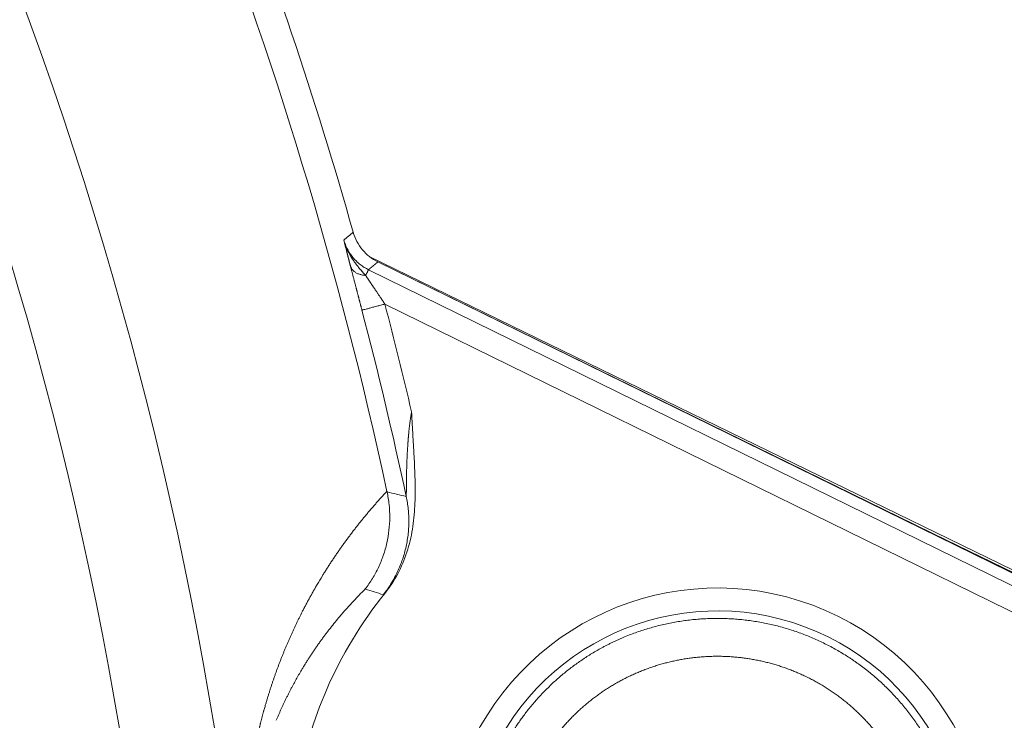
# Model space of a CAD drawing. Header units: millimetres. Extents: x 5437 to 18441, y -4466 to 3128.
# Tile 206 of 256: x 8572 to 8593, y -2764 to -2749. Entities that reach past the tile are written whole.
import ezdxf

# ---------------------------------------------------------------- set-up
doc = ezdxf.new("R2010")
doc.units = ezdxf.units.MM
doc.layers.add('1', color=7, linetype='Continuous', true_color=0xffffff)
doc.styles.add('TXT08', font='txt.shx', dxfattribs={"width": 0.8, "bigfont": 'gbcbig.shx'})
doc.dimstyles.get("Standard").update_dxf_attribs({"dimtxt": 0.18, "dimasz": 0.18, "dimexe": 0.18, "dimexo": 0.0625, "dimgap": 0.09, "dimtad": 0, "dimtih": 1, "dimtoh": 1, "dimdec": 4, "dimzin": 0, "dimdsep": 46, "dimtxsty": 'Standard', "dimcen": 0.09, "dimadec": 0, "dimazin": 0, "dimtfac": 1, "dimtdec": 4, "dimtofl": 0, "dimtmove": 0, "dimatfit": 3, "dimfxl": 1, "dimtolj": 1, "dimtzin": 0, "dimarcsym": 0})
doc.dimstyles.new('YanXiu', dxfattribs={"dimtxt": 40, "dimasz": 30, "dimexe": 0.66, "dimexo": 0.66, "dimgap": 0.66, "dimtad": 0, "dimdec": 1, "dimdsep": 46, "dimtxsty": 'TXT08', "dimcen": 0, "dimclrd": 256, "dimclre": 165, "dimclrt": 90, "dimazin": 2, "dimtfac": 1, "dimtdec": 1, "dimtofl": 0, "dimtmove": 0, "dimatfit": 3, "dimfxl": 1, "dimlwd": 5, "dimlwe": 13, "dimarcsym": 0})

# ---------------------------------------------------------------- blocks, each defined once
blk = doc.blocks.new('*D53')
at = {"color": 0, "lineweight": -2, "transparency": 16777216}
for p, q in [((10989.431, -2154.415), (10692.917, -2240.821)), ((11069.431, -2154.415), (10989.431, -2154.415)), ((8443.48, -2896.412), (8443.48, -2896.232)), ((8443.39, -2896.322), (8443.57, -2896.322))]:
    blk.add_line(p, q, dxfattribs=at)
at = {"color": 0, "lineweight": 20, "transparency": 16777216}
blk.add_solid([(10689.187, -2228.02), (10696.648, -2253.622), (10616.112, -2263.203)], dxfattribs=at)
at = {"layer": 'Defpoints', "color": 0, "lineweight": 20, "transparency": 16777216}
for p in [(10616.112, -2263.203), (6270.848, -3529.44)]:
    blk.add_point(p, dxfattribs=at)
at = {"color": 0, "lineweight": 20, "transparency": 16777216, "insert": (11249.521, -2154.415), "char_height": 80, "attachment_point": 5}
blk.add_mtext('\\A1;R2260', dxfattribs=at)
blk = doc.blocks.new('*D54')
at = {"color": 0, "lineweight": -2, "transparency": 16777216}
blk.add_line((7492.685, -2896.322), (7463.516, -2896.322), dxfattribs=at)
at = {"color": 0, "lineweight": -3, "transparency": 16777216}
for start, end in [(14.724706, 87.329624), (101.590205, 175.275294)]:
    blk.add_arc((8434.119, -2896.322), 970.423, start, end, dxfattribs=at)
at = {"color": 0, "lineweight": 20, "transparency": 16777216}
for points in [[(9385.695, -2646.81), (9359.647, -2652.519), (9389.799, -2727.809)], [(7480.316, -2816.939), (7453.672, -2815.84), (7463.696, -2896.322)]]:
    blk.add_solid(points, dxfattribs=at)
at = {"layer": 'Defpoints', "color": 0, "lineweight": 20, "transparency": 16777216}
for p in [(7900.863, -2085.545), (10671.817, -2501.755), (7492.748, -2896.322), (7740.501, -2896.322), (8434.119, -2896.322)]:
    blk.add_point(p, dxfattribs=at)
at = {"color": 0, "lineweight": 20, "transparency": 16777216, "insert": (8359.241, -1928.792), "char_height": 80, "attachment_point": 5}
blk.add_mtext('\\A1;165%%D', dxfattribs=at)
blk = doc.blocks.new('*D56')
at = {"lineweight": 5, "transparency": 16777216}
blk.add_line((9409.719, -2278.028), (9220.9, -2398.87), dxfattribs=at)
at = {"lineweight": 20, "transparency": 16777216}
blk.add_solid([(9218.205, -2394.659), (9223.595, -2403.082), (9195.632, -2415.042)], dxfattribs=at)
at = {"layer": 'Defpoints', "color": 0, "lineweight": 20, "transparency": 16777216}
for p in [(9195.632, -2415.042), (8443.48, -2896.412)]:
    blk.add_point(p, dxfattribs=at)
at = {"color": 90, "lineweight": 20, "transparency": 16777216, "insert": (9459.689, -2246.048), "char_height": 40, "attachment_point": 5, "rotation": 32.6188, "style": 'TXT08'}
blk.add_mtext('R893', dxfattribs=at)

msp = doc.modelspace()

# ---------------------------------------------------------------- linework, layer by layer
at = {"color": 7, "lineweight": 20}
msp.add_arc((8443.47995, -2896.41157), 893, 10.1099821, 350.11198757, dxfattribs=at)
at = {"layer": '1', "color": 0, "lineweight": 20}
for p, q in [((8579.82606, -2753.83131), (8598.52348, -2762.95121)), ((8580.00857, -2753.94832), (8598.47189, -2763.01241)), ((8580.00878, -2753.94789), (8598.47969, -2762.99143)), ((8579.80982, -2754.11342), (8598.16595, -2763.1249)), ((8597.94564, -2763.57366), (8580.15558, -2754.84008)), ((8591.52122, -2759.58449), (8598.92076, -2763.19371))]:
    msp.add_line(p, q, dxfattribs=at)
for centre, radius, start, end in [((8580.78985, -2743.36233), 25.36656, 336.52205, 66.52205), ((8580.78985, -2743.36233), 25.06952, 336.52205, 66.52205), ((8580.78985, -2743.36233), 24.06967, 336.52205, 66.52205), ((8495.27522, -2777.08546), 86.87162, 12.1545568, 30.9649755), ((8495.27522, -2777.08546), 87.5, 15.7585582, 27.2857271), ((8495.27522, -2777.08546), 82.36106, 357.5117355, 28.8132012), ((8495.27522, -2777.08546), 80.37817, 357.1856145, 28.6322405), ((8495.27522, -2777.08546), 87.74698, 13.155273, 14.6857438), ((8495.27522, -2777.08546), 87.24705, 12.0280181, 14.6857438), ((8587.17658, -2766.57879), 5.7415, 336.52205, 156.52205), ((8587.17658, -2766.57879), 9, 141.282615, 156.52205), ((8587.17658, -2766.57879), 5.25873, 336.52205, 156.52205), ((8587.17658, -2766.57879), 9, 156.52205, 231.761635)]:
    msp.add_arc(centre, radius, start, end, dxfattribs=at)
for points, degree in [([(8579.28784, -2753.48629), (8579.35412, -2753.4316), (8579.42037, -2753.37689), (8579.4866, -2753.32217)], 3), ([(8579.28782, -2753.4863), (8579.30812, -2753.5616), (8579.33549, -2753.6348), (8579.36915, -2753.70589)], 3), ([(8579.35255, -2753.74092), (8579.32952, -2753.65056), (8579.30846, -2753.56746), (8579.28784, -2753.48629)], 3), ([(8579.42906, -2754.0389), (8579.40885, -2753.96076), (8579.38826, -2753.88024), (8579.36714, -2753.79812), (8579.35262, -2753.74114)], 4), ([(8579.36921, -2753.706), (8579.39895, -2753.76915), (8579.43357, -2753.83075), (8579.47316, -2753.8906)], 3), ([(8580.00825, -2753.94816), (8579.96858, -2753.98122), (8579.9289, -2754.01428), (8579.88922, -2754.04733), (8579.84952, -2754.08038), (8579.80982, -2754.11342)], 5), ([(8580.71944, -2757.11505), (8580.72784, -2757.29428), (8580.74697, -2757.6123)], 2), ([(8580.7468, -2757.61231), (8580.75274, -2757.71226), (8580.75873, -2757.81219), (8580.76446, -2757.91215)], 3), ([(8580.76446, -2757.91215), (8580.76823, -2757.97792), (8580.77189, -2758.0437), (8580.77533, -2758.1095)], 3), ([(8580.19946, -2758.79468), (8580.20028, -2758.79847), (8580.20109, -2758.80226), (8580.20191, -2758.80604)], 3), ([(8580.20191, -2758.80606), (8580.33682, -2758.83809), (8580.47179, -2758.87074), (8580.60684, -2758.90404)], 3), ([(8578.72433, -2760.76521), (8578.76151, -2760.7034), (8578.79862, -2760.64151), (8578.83566, -2760.57954)], 3), ([(8580.12007, -2760.97878), (8579.99419, -2760.93742), (8579.8681, -2760.89688), (8579.74183, -2760.85711)], 3), ([(8578.35004, -2761.45928), (8578.37002, -2761.4196), (8578.38997, -2761.37988), (8578.40989, -2761.34014)], 3), ([(8579.17827, -2761.46661), (8579.11083, -2761.54745), (8579.04461, -2761.62959), (8578.97965, -2761.71299)], 3), ([(8578.30543, -2762.72556), (8578.29854, -2762.73775), (8578.29168, -2762.74996), (8578.28484, -2762.76219)], 3), ([(8578.36483, -2762.62229), (8578.34483, -2762.65657), (8578.32503, -2762.691), (8578.30543, -2762.72556)], 3), ([(8577.60557, -2763.4031), (8577.61405, -2763.37329), (8577.62251, -2763.34347), (8577.63096, -2763.31365)], 3)]:
    msp.add_open_spline(points, degree=degree, dxfattribs=at)
for points, degree, knots in [([(8579.4866, -2753.32217), (8579.50564, -2753.38945), (8579.53176, -2753.45473), (8579.59702, -2753.57841), (8579.63615, -2753.63681), (8579.72573, -2753.7442), (8579.77618, -2753.79317), (8579.88615, -2753.87955), (8579.94569, -2753.91694), (8580.00846, -2753.94773)], 3, [0, 0, 0, 0, 0.25, 0.25, 0.5, 0.5, 0.75, 0.75, 1, 1, 1, 1]), ([(8579.47317, -2753.89061), (8579.47717, -2753.89669), (8579.48512, -2753.90875), (8579.49723, -2753.92653), (8579.50936, -2753.94394), (8579.52152, -2753.96098), (8579.53368, -2753.97764), (8579.54583, -2753.99394), (8579.55797, -2754.0099), (8579.57007, -2754.02551), (8579.58213, -2754.04078), (8579.59413, -2754.05573), (8579.60607, -2754.07035), (8579.61793, -2754.08467), (8579.6297, -2754.09867), (8579.64136, -2754.11238), (8579.65292, -2754.12579), (8579.66436, -2754.13892), (8579.67566, -2754.15177), (8579.68683, -2754.16434), (8579.69784, -2754.17665), (8579.70869, -2754.18871), (8579.71938, -2754.2005), (8579.72988, -2754.21205), (8579.74019, -2754.22336), (8579.747, -2754.23082), (8579.75037, -2754.23452)], 3, [0, 0, 0, 0, 0.04911391, 0.09758936, 0.14542684, 0.19262644, 0.2391879, 0.28511063, 0.33039368, 0.37503578, 0.41903533, 0.46239046, 0.50509896, 0.54715836, 0.58856591, 0.62931857, 0.66941307, 0.7088459, 0.74761332, 0.78571138, 0.82313592, 0.85988263, 0.89594704, 0.93132455, 0.96601046, 1, 1, 1, 1]), ([(8579.67199, -2754.96682), (8579.67009, -2754.95958), (8579.6663, -2754.94513), (8579.66063, -2754.92348), (8579.65498, -2754.90193), (8579.64935, -2754.88045), (8579.64374, -2754.85906), (8579.63815, -2754.83775), (8579.63258, -2754.81653), (8579.62703, -2754.79538), (8579.62151, -2754.77432), (8579.616, -2754.75335), (8579.61052, -2754.73246), (8579.60506, -2754.71165), (8579.59962, -2754.69092), (8579.5942, -2754.67028), (8579.58881, -2754.64972), (8579.58343, -2754.62924), (8579.57808, -2754.60884), (8579.57275, -2754.58853), (8579.56744, -2754.56831), (8579.56215, -2754.54816), (8579.55689, -2754.5281), (8579.55164, -2754.50812), (8579.54642, -2754.48822), (8579.5399, -2754.46338), (8579.53214, -2754.43378), (8579.5232, -2754.39969), (8579.51443, -2754.36622), (8579.50582, -2754.33336), (8579.49737, -2754.30112), (8579.4891, -2754.26951), (8579.481, -2754.23851), (8579.47306, -2754.20812), (8579.46529, -2754.17836), (8579.4577, -2754.14921), (8579.45027, -2754.12068), (8579.44302, -2754.09278), (8579.43593, -2754.06545), (8579.43135, -2754.04774), (8579.42906, -2754.0389)], 3, [0, 0, 0, 0, 0.02180817, 0.04353622, 0.06518749, 0.08676535, 0.1082732, 0.12971446, 0.15109262, 0.17241116, 0.19367362, 0.21488355, 0.23604453, 0.25716016, 0.27823408, 0.29926994, 0.32027141, 0.34124217, 0.36218594, 0.38310643, 0.40400738, 0.42489252, 0.44576561, 0.46663041, 0.48749067, 0.50835017, 0.54510983, 0.58152267, 0.61761075, 0.65339674, 0.68890389, 0.72415601, 0.7591774, 0.79399287, 0.82862767, 0.86310744, 0.89745816, 0.93170612, 0.96587783, 1, 1, 1, 1]), ([(8579.75037, -2754.23452), (8579.7529, -2754.23832), (8579.75801, -2754.246), (8579.76583, -2754.25775), (8579.77386, -2754.26981), (8579.78209, -2754.28218), (8579.79053, -2754.29486), (8579.79918, -2754.30786), (8579.80804, -2754.32117), (8579.81712, -2754.33479), (8579.8264, -2754.34872), (8579.83268, -2754.35814), (8579.83585, -2754.36289)], 3, [0, 0, 0, 0, 0.09211448, 0.18595866, 0.28154183, 0.3788728, 0.47795989, 0.57881101, 0.68143364, 0.78583491, 0.89202155, 1, 1, 1, 1]), ([(8579.83585, -2754.36289), (8579.83906, -2754.36771), (8579.84559, -2754.37748), (8579.85558, -2754.39243), (8579.8659, -2754.40786), (8579.87655, -2754.42378), (8579.88752, -2754.44017), (8579.89883, -2754.45705), (8579.91046, -2754.47442), (8579.92242, -2754.49228), (8579.9347, -2754.51062), (8579.94302, -2754.52303), (8579.94723, -2754.52931)], 3, [0, 0, 0, 0, 0.08858973, 0.17970429, 0.27334828, 0.36952596, 0.46824124, 0.56949777, 0.6732989, 0.77964774, 0.88854721, 1, 1, 1, 1]), ([(8579.94726, -2754.52935), (8579.95095, -2754.53485), (8579.9587, -2754.5464), (8579.97095, -2754.56457), (8579.98434, -2754.58444), (8579.99888, -2754.60601), (8580.01455, -2754.62929), (8580.03135, -2754.65431), (8580.04929, -2754.68105), (8580.06835, -2754.70953), (8580.08854, -2754.73974), (8580.10987, -2754.77168), (8580.13233, -2754.80532), (8580.14771, -2754.82831), (8580.15558, -2754.84008)], 3, [0, 0, 0, 0, 0.05380058, 0.11296807, 0.17750371, 0.24740846, 0.32268309, 0.40332818, 0.48934421, 0.58073157, 0.67749058, 0.77962152, 0.8871246, 1, 1, 1, 1]), ([(8580.62494, -2758.0646), (8580.6255, -2758.05243), (8580.62659, -2758.02855), (8580.62838, -2757.99336), (8580.63022, -2757.95949), (8580.6321, -2757.92696), (8580.63401, -2757.89576), (8580.63593, -2757.8659), (8580.63784, -2757.83738), (8580.63973, -2757.81021), (8580.6416, -2757.78439), (8580.64342, -2757.75992), (8580.64519, -2757.73681), (8580.6469, -2757.71506), (8580.64854, -2757.69467), (8580.65011, -2757.67564), (8580.65159, -2757.65798), (8580.65299, -2757.64168), (8580.6543, -2757.62675), (8580.65551, -2757.61319), (8580.65662, -2757.60101), (8580.65762, -2757.59019), (8580.66031, -2757.56209), (8580.66484, -2757.51725), (8580.67146, -2757.45623), (8580.67821, -2757.3983), (8580.68504, -2757.34346), (8580.6919, -2757.29173), (8580.69877, -2757.24312), (8580.70563, -2757.19763), (8580.7124, -2757.15527), (8580.71716, -2757.12812), (8580.71944, -2757.11505)], 3, [0, 0, 0, 0, 0.03872299, 0.07600886, 0.11185726, 0.14626783, 0.17924022, 0.21077408, 0.24086908, 0.26952487, 0.29674115, 0.32251759, 0.3468539, 0.36974979, 0.39120498, 0.41121923, 0.42979228, 0.44692391, 0.46261392, 0.47686212, 0.48966833, 0.50103241, 0.51095424, 0.57827207, 0.64234381, 0.7031694, 0.76074906, 0.81508341, 0.86617356, 0.91402121, 0.95862885, 1, 1, 1, 1]), ([(8580.61193, -2758.52867), (8580.61204, -2758.52144), (8580.61225, -2758.50659), (8580.61259, -2758.4836), (8580.61297, -2758.4593), (8580.61341, -2758.43368), (8580.61392, -2758.40675), (8580.6145, -2758.37849), (8580.61517, -2758.34891), (8580.61594, -2758.318), (8580.61682, -2758.28577), (8580.61782, -2758.2522), (8580.61895, -2758.21729), (8580.62022, -2758.18104), (8580.62164, -2758.14345), (8580.6232, -2758.10452), (8580.62436, -2758.07808), (8580.62494, -2758.06465)], 3, [0, 0, 0, 0, 0.04763352, 0.0979755, 0.15102908, 0.20679707, 0.26528197, 0.32648606, 0.39041147, 0.45706015, 0.52643396, 0.59853468, 0.67336401, 0.7509236, 0.83121507, 0.91424001, 1, 1, 1, 1]), ([(8580.77533, -2758.1095), (8580.784, -2758.27528), (8580.79131, -2758.44107), (8580.79746, -2758.77278), (8580.79638, -2758.93868), (8580.78792, -2759.10468)], 3, [0, 0, 0, 0, 0.5, 0.5, 1, 1, 1, 1]), ([(8580.60684, -2758.90404), (8580.60688, -2758.90409), (8580.60696, -2758.90418), (8580.60707, -2758.90403), (8580.60718, -2758.90367), (8580.60728, -2758.90307), (8580.60737, -2758.90224), (8580.60745, -2758.90119), (8580.60754, -2758.8999), (8580.60761, -2758.89839), (8580.60768, -2758.89664), (8580.60775, -2758.89467), (8580.60782, -2758.89246), (8580.60788, -2758.89003), (8580.60793, -2758.88737), (8580.60799, -2758.88447), (8580.60804, -2758.88135), (8580.60809, -2758.878), (8580.60814, -2758.87442), (8580.60818, -2758.8706), (8580.60823, -2758.86656), (8580.60827, -2758.86229), (8580.60832, -2758.85779), (8580.60836, -2758.85305), (8580.60841, -2758.84809), (8580.60845, -2758.8429), (8580.6085, -2758.83747), (8580.60855, -2758.83182), (8580.6086, -2758.82593), (8580.60865, -2758.81981), (8580.6087, -2758.81347), (8580.60875, -2758.80689), (8580.60881, -2758.80008), (8580.60887, -2758.79304), (8580.60893, -2758.78576), (8580.60899, -2758.77826), (8580.60906, -2758.77053), (8580.60914, -2758.76256), (8580.60921, -2758.75436), (8580.60929, -2758.74593), (8580.60938, -2758.73727), (8580.60946, -2758.72838), (8580.60956, -2758.71925), (8580.60965, -2758.7099), (8580.60976, -2758.70031), (8580.60986, -2758.69049), (8580.60997, -2758.68044), (8580.61009, -2758.67015), (8580.61021, -2758.65963), (8580.61034, -2758.64888), (8580.61048, -2758.6379), (8580.61062, -2758.62669), (8580.61076, -2758.61524), (8580.61091, -2758.60356), (8580.61107, -2758.59165), (8580.61123, -2758.57951), (8580.6114, -2758.56713), (8580.61157, -2758.55452), (8580.61175, -2758.54168), (8580.61187, -2758.53303), (8580.61193, -2758.52867)], 3, [0, 0, 0, 0, 0.00922642, 0.01848549, 0.02780046, 0.03719417, 0.04668886, 0.0563061, 0.06606663, 0.07599031, 0.08609603, 0.09640167, 0.10692411, 0.11767919, 0.12868178, 0.13994573, 0.15148398, 0.16330856, 0.17543064, 0.18786062, 0.20060812, 0.21368207, 0.22709075, 0.24084183, 0.25494244, 0.26939918, 0.28421818, 0.29940514, 0.31496536, 0.33090375, 0.3472249, 0.36393308, 0.38103227, 0.3985262, 0.41641834, 0.43471194, 0.45341005, 0.47251552, 0.49203103, 0.51195909, 0.53230206, 0.55306219, 0.57424155, 0.59584214, 0.61786581, 0.64031434, 0.66318938, 0.68649253, 0.71022528, 0.73438906, 0.7589852, 0.784015, 0.80947967, 0.83538038, 0.86171824, 0.88849429, 0.91570955, 0.94336498, 0.9714615, 1, 1, 1, 1]), ([(8579.27762, -2759.9149), (8579.28569, -2759.90369), (8579.30185, -2759.88123), (8579.32618, -2759.84775), (8579.35063, -2759.81434), (8579.37521, -2759.78103), (8579.39991, -2759.74781), (8579.42473, -2759.71469), (8579.44968, -2759.68165), (8579.47476, -2759.64871), (8579.49996, -2759.61587), (8579.52529, -2759.58312), (8579.55074, -2759.55046), (8579.57631, -2759.51789), (8579.60202, -2759.48542), (8579.62784, -2759.45304), (8579.6538, -2759.42075), (8579.67988, -2759.38855), (8579.70608, -2759.35645), (8579.73241, -2759.32445), (8579.75887, -2759.29253), (8579.78546, -2759.26071), (8579.81217, -2759.22898), (8579.83901, -2759.19735), (8579.86597, -2759.16581), (8579.89306, -2759.13436), (8579.92028, -2759.10301), (8579.94763, -2759.07175), (8579.9751, -2759.04058), (8580.0027, -2759.00951), (8580.03043, -2758.97853), (8580.05828, -2758.94764), (8580.08627, -2758.91685), (8580.11438, -2758.88615), (8580.14262, -2758.85555), (8580.17098, -2758.82502), (8580.18996, -2758.80481), (8580.19946, -2758.79468)], 3, [0, 0, 0, 0, 0.02693383, 0.05396374, 0.08108976, 0.10831191, 0.13563021, 0.1630447, 0.19055539, 0.2181623, 0.24586546, 0.27366489, 0.30156061, 0.32955265, 0.35764103, 0.38582576, 0.41410687, 0.44248439, 0.47095832, 0.4995287, 0.52819554, 0.55695887, 0.58581869, 0.61477504, 0.64382794, 0.6729774, 0.70222344, 0.73156608, 0.76100534, 0.79054124, 0.8201738, 0.84990304, 0.87972897, 0.90965161, 0.93967099, 0.96978711, 1, 1, 1, 1]), ([(8580.1977, -2759.88222), (8580.21761, -2759.79341), (8580.23252, -2759.70432), (8580.25266, -2759.52561), (8580.2579, -2759.43599), (8580.25872, -2759.25623), (8580.25431, -2759.16608), (8580.24021, -2759.03044), (8580.23426, -2758.98521), (8580.21992, -2758.89533), (8580.21153, -2758.85059), (8580.20191, -2758.80604)], 3, [0, 0, 0, 0, 0.25, 0.25, 0.5, 0.5, 0.75, 0.75, 0.875, 0.875, 1, 1, 1, 1]), ([(8580.78792, -2759.10468), (8580.77947, -2759.27024), (8580.76367, -2759.43455), (8580.71034, -2759.75943), (8580.67269, -2759.91999), (8580.62112, -2760.07817)], 3, [0, 0, 0, 0, 0.5, 0.5, 1, 1, 1, 1]), ([(8579.16153, -2760.07971), (8579.16917, -2760.06868), (8579.18448, -2760.04658), (8579.20755, -2760.01359), (8579.23077, -2759.98063), (8579.25413, -2759.9477), (8579.26978, -2759.92585), (8579.27762, -2759.9149)], 3, [0, 0, 0, 0, 0.19802126, 0.39703171, 0.59703153, 0.7980209, 1, 1, 1, 1]), ([(8579.74203, -2760.85726), (8579.79525, -2760.78789), (8579.84545, -2760.71489), (8579.93853, -2760.56244), (8579.98141, -2760.483), (8580.05871, -2760.3188), (8580.09313, -2760.23405), (8580.15265, -2760.06064), (8580.17774, -2759.97197), (8580.19789, -2759.88213)], 3, [0, 0, 0, 0, 0.25, 0.25, 0.5, 0.5, 0.75, 0.75, 1, 1, 1, 1]), ([(8578.83566, -2760.57954), (8578.84304, -2760.56753), (8578.85786, -2760.54344), (8578.8802, -2760.50752), (8578.9027, -2760.47163), (8578.92538, -2760.43578), (8578.94823, -2760.39997), (8578.97125, -2760.36421), (8578.99444, -2760.32849), (8579.0178, -2760.29281), (8579.04133, -2760.25717), (8579.06504, -2760.22157), (8579.08891, -2760.18602), (8579.11296, -2760.15051), (8579.13718, -2760.11502), (8579.1534, -2760.0915), (8579.16153, -2760.07971)], 3, [0, 0, 0, 0, 0.06884564, 0.13808828, 0.20772802, 0.27776495, 0.34819918, 0.41903079, 0.49025987, 0.56188652, 0.63391081, 0.70633284, 0.77915269, 0.85237045, 0.92598619, 1, 1, 1, 1]), ([(8580.62112, -2760.07817), (8580.56926, -2760.23727), (8580.50479, -2760.38962), (8580.34973, -2760.68033), (8580.2592, -2760.81871), (8580.1544, -2760.94946)], 3, [0, 0, 0, 0, 0.5, 0.5, 1, 1, 1, 1]), ([(8578.40989, -2761.34014), (8578.41615, -2761.32788), (8578.4287, -2761.30332), (8578.44762, -2761.26672), (8578.46665, -2761.23021), (8578.48579, -2761.1938), (8578.50504, -2761.1575), (8578.52441, -2761.12131), (8578.54389, -2761.08522), (8578.56348, -2761.04923), (8578.58319, -2761.01335), (8578.60301, -2760.97758), (8578.62295, -2760.94191), (8578.643, -2760.90634), (8578.66316, -2760.87088), (8578.68344, -2760.83553), (8578.70384, -2760.80027), (8578.71749, -2760.77691), (8578.72433, -2760.76521)], 3, [0, 0, 0, 0, 0.06073108, 0.12169754, 0.18289949, 0.24433702, 0.30601025, 0.36791928, 0.43006421, 0.49244513, 0.55506215, 0.61791536, 0.68100486, 0.74433074, 0.80789311, 0.87169204, 0.93572764, 1, 1, 1, 1]), ([(8579.74183, -2760.85711), (8579.73165, -2760.86712), (8579.71136, -2760.88708), (8579.68109, -2760.91724), (8579.65106, -2760.94743), (8579.62128, -2760.97768), (8579.59175, -2761.00797), (8579.56247, -2761.03831), (8579.53344, -2761.0687), (8579.50465, -2761.09912), (8579.47611, -2761.12958), (8579.44782, -2761.16008), (8579.41978, -2761.19061), (8579.39198, -2761.22117), (8579.36442, -2761.25176), (8579.33711, -2761.28237), (8579.31004, -2761.31301), (8579.28322, -2761.34367), (8579.25664, -2761.37435), (8579.2303, -2761.40505), (8579.20419, -2761.43575), (8579.18689, -2761.45635), (8579.17827, -2761.46661)], 3, [0, 0, 0, 0, 0.0534808, 0.10659517, 0.15934312, 0.21172465, 0.26373976, 0.31538845, 0.36667074, 0.41758663, 0.46813612, 0.51831921, 0.56813593, 0.61758626, 0.66667021, 0.7153878, 0.76373903, 0.8117239, 0.85934243, 0.90659461, 0.95348047, 1, 1, 1, 1]), ([(8580.15442, -2760.94948), (8580.15333, -2760.95059), (8580.15115, -2760.9528), (8580.14808, -2760.95589), (8580.14515, -2760.95879), (8580.14239, -2760.96149), (8580.13978, -2760.964), (8580.13733, -2760.96632), (8580.13503, -2760.96843), (8580.13289, -2760.97036), (8580.13091, -2760.97209), (8580.12908, -2760.97362), (8580.12741, -2760.97496), (8580.12589, -2760.9761), (8580.12453, -2760.97704), (8580.12332, -2760.97779), (8580.12227, -2760.97834), (8580.12138, -2760.97869), (8580.12063, -2760.97886), (8580.12026, -2760.97881), (8580.12007, -2760.97878)], 3, [0, 0, 0, 0, 0.05536564, 0.11072839, 0.16609299, 0.22146417, 0.27684669, 0.33224527, 0.38766466, 0.4431096, 0.4985848, 0.554095, 0.60964491, 0.66523923, 0.72088266, 0.77657988, 0.83233558, 0.8881544, 0.944041, 1, 1, 1, 1]), ([(8577.63096, -2763.31364), (8577.63415, -2763.3026), (8577.64056, -2763.28045), (8577.65025, -2763.24742), (8577.66004, -2763.21442), (8577.66993, -2763.18146), (8577.67991, -2763.14855), (8577.68999, -2763.11567), (8577.70016, -2763.08283), (8577.71044, -2763.05003), (8577.72081, -2763.01727), (8577.73128, -2762.98455), (8577.74185, -2762.95188), (8577.75252, -2762.91924), (8577.76328, -2762.88664), (8577.77415, -2762.85407), (8577.78511, -2762.82155), (8577.79617, -2762.78907), (8577.80732, -2762.75663), (8577.81858, -2762.72422), (8577.82993, -2762.69186), (8577.84139, -2762.65953), (8577.85294, -2762.62724), (8577.86459, -2762.59499), (8577.87634, -2762.56278), (8577.88818, -2762.53061), (8577.90013, -2762.49847), (8577.91217, -2762.46638), (8577.92432, -2762.43432), (8577.93656, -2762.4023), (8577.9489, -2762.37032), (8577.96134, -2762.33838), (8577.97388, -2762.30648), (8577.98652, -2762.27461), (8577.99926, -2762.24278), (8578.01209, -2762.21099), (8578.02503, -2762.17924), (8578.03806, -2762.14752), (8578.0512, -2762.11585), (8578.06443, -2762.08421), (8578.07777, -2762.0526), (8578.0912, -2762.02104), (8578.10473, -2761.98951), (8578.11836, -2761.95802), (8578.13209, -2761.92657), (8578.14593, -2761.89515), (8578.15986, -2761.86377), (8578.17389, -2761.83243), (8578.18802, -2761.80113), (8578.20225, -2761.76986), (8578.21658, -2761.73863), (8578.23101, -2761.70744), (8578.24554, -2761.67628), (8578.26017, -2761.64516), (8578.2749, -2761.61408), (8578.28973, -2761.58303), (8578.30467, -2761.55202), (8578.3197, -2761.52105), (8578.33483, -2761.4901), (8578.34496, -2761.46957), (8578.35004, -2761.45928)], 3, [0, 0, 0, 0, 0.01463755, 0.02936542, 0.04418366, 0.05909235, 0.07409155, 0.08918134, 0.10436177, 0.11963292, 0.13499485, 0.15044761, 0.16599128, 0.1816259, 0.19735154, 0.21316826, 0.22907612, 0.24507516, 0.26116545, 0.27734704, 0.29361998, 0.30998432, 0.32644012, 0.34298743, 0.3596263, 0.37635676, 0.39317889, 0.41009271, 0.42709828, 0.44419564, 0.46138484, 0.47866592, 0.49603893, 0.5135039, 0.53106089, 0.54870993, 0.56645106, 0.58428432, 0.60220976, 0.62022741, 0.63833731, 0.6565395, 0.67483401, 0.69322089, 0.71170016, 0.73027187, 0.74893604, 0.76769272, 0.78654194, 0.80548373, 0.82451812, 0.84364514, 0.86286484, 0.88217723, 0.90158236, 0.92108024, 0.94067092, 0.96035442, 0.98013077, 1, 1, 1, 1]), ([(8591.85437, -2768.61061), (8592.07475, -2768.10324), (8592.22634, -2767.56599), (8592.30372, -2767.01125), (8592.30618, -2765.89481), (8592.01128, -2764.81801), (8591.79124, -2764.30293), (8591.21711, -2763.34541), (8590.40876, -2762.57533), (8589.95445, -2762.24773), (8588.9685, -2761.72393), (8587.87867, -2761.48157), (8587.32046, -2761.43545), (8586.20564, -2761.49569), (8585.1471, -2761.8506), (8584.64519, -2762.09921), (8583.81712, -2762.66125), (8583.14999, -2763.40275), (8582.89147, -2763.76125), (8582.67351, -2764.14472), (8582.49879, -2764.54697)], 5, [0, 0, 0, 0, 0, 0, 0.17262756, 0.17262756, 0.17262756, 0.34525511, 0.34525511, 0.34525511, 0.51788267, 0.51788267, 0.51788267, 0.69051023, 0.69051023, 0.69051023, 0.86313778, 0.86313778, 0.86313778, 1, 1, 1, 1, 1, 1]), ([(8578.97965, -2761.71299), (8578.9717, -2761.72326), (8578.95586, -2761.74374), (8578.93221, -2761.77468), (8578.90876, -2761.80564), (8578.88549, -2761.83666), (8578.86242, -2761.86771), (8578.83953, -2761.89881), (8578.81684, -2761.92994), (8578.79433, -2761.96112), (8578.77201, -2761.99233), (8578.74988, -2762.02357), (8578.72794, -2762.05485), (8578.70619, -2762.08617), (8578.68463, -2762.11751), (8578.66325, -2762.14889), (8578.64206, -2762.18029), (8578.62106, -2762.21172), (8578.60024, -2762.24317), (8578.57961, -2762.27466), (8578.55917, -2762.30616), (8578.53891, -2762.33768), (8578.51884, -2762.36923), (8578.49895, -2762.40079), (8578.47925, -2762.43237), (8578.45973, -2762.46397), (8578.44039, -2762.49559), (8578.42124, -2762.52721), (8578.40227, -2762.55885), (8578.38348, -2762.59049), (8578.37103, -2762.61172), (8578.36484, -2762.62229)], 3, [0, 0, 0, 0, 0.03789827, 0.07555246, 0.11296257, 0.15012863, 0.18705064, 0.22372861, 0.26016256, 0.29635249, 0.33229843, 0.36800038, 0.40345835, 0.43867237, 0.47364245, 0.50836859, 0.54285082, 0.57708914, 0.61108358, 0.64483415, 0.67834087, 0.71160375, 0.74462282, 0.77739808, 0.80992955, 0.84221726, 0.87426122, 0.90606146, 0.93761799, 0.96893083, 1, 1, 1, 1]), ([(8583.23256, -2764.86569), (8583.39445, -2764.49298), (8583.60036, -2764.1394), (8583.84731, -2763.81186), (8584.41385, -2763.22135), (8585.1024, -2762.77909), (8585.47135, -2762.59983), (8586.24458, -2762.33186), (8587.05895, -2762.25142), (8587.46907, -2762.25971), (8588.27953, -2762.37301), (8589.04129, -2762.67202), (8589.40269, -2762.86605), (8590.07279, -2763.33579), (8590.615, -2763.94872), (8590.8485, -2764.28598), (8591.2314, -2765.00921), (8591.43524, -2765.80176), (8591.48967, -2766.20833), (8591.49939, -2766.88294), (8591.3793, -2767.5441), (8591.31216, -2767.80016), (8591.22565, -2768.05005), (8591.1206, -2768.29189)], 5, [0, 0, 0, 0, 0, 0, 0.15040116, 0.15040116, 0.15040116, 0.30080233, 0.30080233, 0.30080233, 0.45120349, 0.45120349, 0.45120349, 0.60160465, 0.60160465, 0.60160465, 0.75200582, 0.75200582, 0.75200582, 0.90240698, 0.90240698, 0.90240698, 1, 1, 1, 1, 1, 1]), ([(8578.28484, -2762.76219), (8578.27933, -2762.77207), (8578.26835, -2762.79175), (8578.25199, -2762.82147), (8578.23576, -2762.85119), (8578.21968, -2762.88095), (8578.20373, -2762.91073), (8578.18793, -2762.94053), (8578.17227, -2762.97036), (8578.15675, -2763.00021), (8578.14137, -2763.03008), (8578.12613, -2763.05998), (8578.11104, -2763.08989), (8578.09608, -2763.11983), (8578.08126, -2763.14979), (8578.06659, -2763.17976), (8578.05205, -2763.20975), (8578.03765, -2763.23976), (8578.0234, -2763.26978), (8578.00928, -2763.29982), (8577.9953, -2763.32987), (8577.98146, -2763.35993), (8577.96776, -2763.39001), (8577.9542, -2763.4201), (8577.94077, -2763.45021), (8577.92749, -2763.48032), (8577.91434, -2763.51044), (8577.90133, -2763.54057), (8577.88846, -2763.57071), (8577.87572, -2763.60084), (8577.86729, -2763.62106), (8577.8631, -2763.63113)], 3, [0, 0, 0, 0, 0.03800333, 0.07575489, 0.11325473, 0.15050287, 0.18749933, 0.22424416, 0.26073736, 0.29697899, 0.33296907, 0.36870762, 0.40419469, 0.43943031, 0.47441451, 0.50914733, 0.54362879, 0.57785895, 0.61183783, 0.64556548, 0.67904193, 0.71226723, 0.74524141, 0.77796452, 0.8104366, 0.84265769, 0.87462785, 0.90634711, 0.93781552, 0.96903313, 1, 1, 1, 1]), ([(8577.31507, -2764.76405), (8577.31638, -2764.75536), (8577.31899, -2764.73792), (8577.32298, -2764.71191), (8577.32702, -2764.6859), (8577.33112, -2764.65991), (8577.33528, -2764.63394), (8577.33949, -2764.60797), (8577.34377, -2764.58203), (8577.34811, -2764.55609), (8577.35251, -2764.53017), (8577.35697, -2764.50427), (8577.36149, -2764.47838), (8577.36607, -2764.4525), (8577.37071, -2764.42664), (8577.37541, -2764.40079), (8577.38016, -2764.37495), (8577.38498, -2764.34913), (8577.38986, -2764.32333), (8577.3948, -2764.29753), (8577.3998, -2764.27175), (8577.40486, -2764.24599), (8577.40998, -2764.22023), (8577.41515, -2764.19449), (8577.42039, -2764.16877), (8577.42569, -2764.14306), (8577.43105, -2764.11736), (8577.43647, -2764.09167), (8577.44195, -2764.066), (8577.44749, -2764.04034), (8577.45309, -2764.01469), (8577.45875, -2763.98906), (8577.46447, -2763.96344), (8577.47025, -2763.93783), (8577.47609, -2763.91224), (8577.48199, -2763.88666), (8577.48795, -2763.86109), (8577.49397, -2763.83554), (8577.50006, -2763.81), (8577.5062, -2763.78447), (8577.5124, -2763.75895), (8577.51866, -2763.73345), (8577.52499, -2763.70795), (8577.53137, -2763.68248), (8577.53781, -2763.65701), (8577.54432, -2763.63156), (8577.55088, -2763.60611), (8577.55751, -2763.58069), (8577.56419, -2763.55527), (8577.57094, -2763.52987), (8577.57775, -2763.50447), (8577.58461, -2763.47909), (8577.59154, -2763.45373), (8577.59853, -2763.42836), (8577.60322, -2763.41153), (8577.60557, -2763.4031)], 3, [0, 0, 0, 0, 0.01593963, 0.03198948, 0.04814974, 0.06442056, 0.08080213, 0.0972946, 0.11389816, 0.13061294, 0.14743912, 0.16437685, 0.18142627, 0.19858754, 0.2158608, 0.23324619, 0.25074386, 0.26835393, 0.28607655, 0.30391185, 0.32185995, 0.33992099, 0.35809508, 0.37638236, 0.39478293, 0.41329692, 0.43192444, 0.45066561, 0.46952054, 0.48848934, 0.50757211, 0.52676896, 0.54607999, 0.56550531, 0.58504502, 0.60469921, 0.62446799, 0.64435143, 0.66434965, 0.68446273, 0.70469076, 0.72503383, 0.74549202, 0.76606543, 0.78675413, 0.80755822, 0.82847776, 0.84951284, 0.87066354, 0.89192994, 0.91331211, 0.93481013, 0.95642407, 0.978154, 1, 1, 1, 1])]:
    msp.add_open_spline(points, degree=degree, knots=knots, dxfattribs=at)
for points, weights in [([(8579.28784, -2753.48629), (8579.40874, -2753.91646), (8579.80982, -2754.11342)], [1, 0.912995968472, 1]), ([(8579.42906, -2754.0389), (8579.48118, -2754.2143), (8579.75037, -2754.23452)], [1, 0.864652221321, 1]), ([(8579.75037, -2754.23452), (8579.80834, -2754.11644), (8579.80982, -2754.11342)], [0.856998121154, 0.863937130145, 1]), ([(8579.67199, -2754.96682), (8579.68029, -2754.96465), (8580.15558, -2754.84008)], [1, 0.713250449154, 1]), ([(8580.12007, -2760.97878), (8580.85212, -2760.05606), (8580.60684, -2758.90404)], [1, 0.904622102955, 1])]:
    msp.add_rational_spline(points, weights, degree=2, dxfattribs=at)

# ---------------------------------------------------------------- dimensions: what is measured, and where the dimension line sits
at = {"color": 0, "lineweight": 20}
dim = msp.add_angular_dim_2l(base=(7900.86303, -2085.54536), line1=((8434.11893, -2896.32157), (10671.81706, -2501.75501)), line2=((7740.5009, -2896.32157), (7492.74781, -2896.32157)), text='165%%D', dimstyle='Standard', override={"dimtxt": 80, "dimasz": 80, "dimlwd": 65533}, dxfattribs=at)
dim.commit()
dim.dimension.update_dxf_attribs({"geometry": '*D54', "text_midpoint": (8359.2409, -1928.79214), "dimtype": 162})
dim = msp.add_diameter_dim_2p(p1=(6270.84796, -3529.44022), p2=(10616.11195, -2263.20291), text='R2260', dimstyle='Standard', override={"dimtxt": 80, "dimasz": 80, "dimdec": 0}, dxfattribs=at)
dim.commit()
dim.dimension.update_dxf_attribs({"geometry": '*D53', "text_midpoint": (11249.52071, -2154.41547), "dimtype": 163})
at = {"color": 7, "lineweight": 20}
dim = msp.add_radius_dim(center=(8443.47995, -2896.41157), mpoint=(9195.63162, -2415.04179), dimstyle='YanXiu', dxfattribs=at)
dim.commit()
dim.dimension.update_dxf_attribs({"geometry": '*D56', "text_midpoint": (9459.68883, -2246.04773), "dimtype": 164})

doc.saveas('drawing.dxf')
